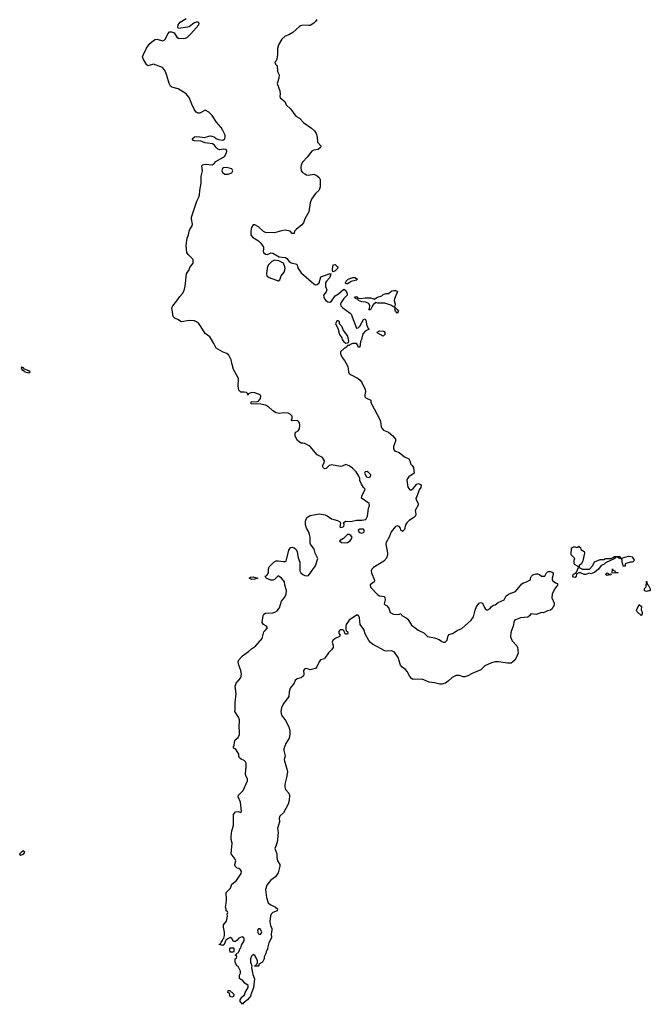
# Model space of a CAD drawing. Header units: inches. Extents: x 2535814 to 2694957, y 540737 to 728403.
# Tile 11 of 106: x 2573785 to 2580874, y 615798 to 626869. Entities that reach past the tile are written whole.
import ezdxf

# ---------------------------------------------------------------- set-up
doc = ezdxf.new("R2010")
doc.units = ezdxf.units.IN
doc.header["$MEASUREMENT"] = 0
for name, color, linetype in [('C5671', 7, 'Continuous'), ('C5672', 7, 'Continuous'), ('C5682', 7, 'Continuous')]:
    doc.layers.add(name, color=color, linetype=linetype)

msp = doc.modelspace()

# ---------------------------------------------------------------- linework, layer by layer
at = {"layer": 'C5671', "color": 5, "elevation": 20}
for points in [[(2577381, 620000), (2577374, 619990), (2577374, 619970), (2577386, 619950), (2577381, 619939), (2577372, 619930), (2577330, 619911), (2577304, 619890), (2577299, 619870), (2577310, 619830), (2577308, 619810), (2577290, 619784), (2577255, 619750), (2577216, 619690), (2577210, 619684), (2577167, 619673), (2577150, 619649), (2577127, 619593), (2577110, 619575), (2577050, 619558), (2577014, 619574), (2576990, 619569), (2576976, 619550), (2576981, 619510), (2576976, 619490), (2576951, 619470), (2576904, 619456), (2576883, 619437), (2576870, 619409), (2576827, 619353), (2576814, 619310), (2576810, 619259), (2576748, 619172), (2576730, 619130), (2576722, 619090), (2576730, 619050), (2576773, 618990), (2576810, 618916), (2576821, 618870), (2576821, 618830), (2576813, 618790), (2576776, 618730), (2576756, 618670), (2576754, 618650), (2576768, 618590), (2576760, 618550), (2576762, 618530), (2576790, 618445), (2576795, 618410), (2576786, 618350), (2576765, 618275), (2576764, 618244), (2576774, 618214), (2576810, 618171), (2576819, 618150), (2576816, 618090), (2576805, 618050), (2576751, 617950), (2576710, 617914), (2576703, 617890), (2576707, 617850), (2576685, 617775), (2576690, 617730), (2576678, 617622), (2576670, 617586), (2576652, 617550), (2576675, 617490), (2576676, 617450), (2576684, 617410), (2576708, 617370), (2576708, 617350), (2576690, 617278), (2576661, 617230), (2576610, 617193), (2576588, 617172), (2576564, 617136), (2576547, 617090), (2576559, 616999), (2576580, 616940), (2576600, 616920), (2576662, 616890), (2576685, 616870), (2576678, 616850), (2576631, 616829), (2576611, 616810), (2576606, 616794), (2576599, 616730), (2576605, 616685), (2576619, 616650), (2576621, 616630), (2576614, 616590), (2576616, 616550), (2576610, 616530), (2576587, 616490), (2576572, 616430), (2576572, 616410), (2576558, 616402), (2576552, 616370), (2576532, 616330), (2576532, 616310), (2576514, 616270), (2576474, 616250), (2576474, 616230), (2576470, 616226), (2576430, 616226), (2576426, 616230), (2576442, 616238), (2576446, 616250), (2576458, 616262), (2576458, 616290), (2576430, 616348), (2576410, 616358), (2576390, 616338), (2576381, 616310), (2576381, 616270), (2576394, 616230), (2576392, 616210), (2576406, 616134), (2576426, 616086), (2576415, 615985), (2576390, 615928), (2576379, 615890), (2576347, 615850), (2576298, 615810), (2576290, 615798), (2576265, 615830), (2576264, 615850), (2576283, 615877), (2576314, 615906), (2576319, 615930), (2576354, 615986), (2576352, 616010), (2576315, 616035), (2576290, 616068), (2576275, 616075), (2576258, 616090), (2576256, 616124), (2576268, 616150), (2576268, 616170), (2576242, 616222), (2576226, 616230), (2576208, 616270), (2576206, 616310), (2576222, 616318), (2576226, 616330), (2576222, 616342), (2576206, 616350), (2576222, 616358), (2576227, 616373), (2576242, 616378), (2576247, 616393), (2576258, 616402), (2576260, 616420), (2576270, 616434), (2576278, 616462), (2576309, 616510), (2576310, 616538), (2576305, 616545), (2576285, 616555), (2576250, 616542), (2576230, 616518), (2576210, 616506), (2576190, 616506), (2576170, 616538), (2576150, 616548), (2576124, 616536), (2576101, 616519), (2576082, 616470), (2576070, 616458), (2576029, 616470), (2576042, 616478), (2576050, 616498), (2576066, 616514), (2576070, 616532), (2576079, 616541), (2576089, 616570), (2576089, 616610), (2576076, 616664), (2576075, 616690), (2576109, 616731), (2576122, 616790), (2576118, 616810), (2576126, 616830), (2576122, 616842), (2576108, 616850), (2576107, 616867), (2576098, 616890), (2576104, 616910), (2576109, 616970), (2576106, 617054), (2576155, 617105), (2576169, 617150), (2576223, 617190), (2576276, 617270), (2576277, 617290), (2576269, 617310), (2576250, 617324), (2576230, 617329), (2576209, 617350), (2576202, 617370), (2576216, 617410), (2576209, 617430), (2576161, 617490), (2576173, 617610), (2576164, 617650), (2576162, 617690), (2576169, 617750), (2576179, 617770), (2576187, 617813), (2576190, 617932), (2576210, 617961), (2576244, 617964), (2576270, 617954), (2576278, 617970), (2576266, 618070), (2576243, 618130), (2576246, 618150), (2576298, 618202), (2576348, 618310), (2576346, 618330), (2576328, 618370), (2576324, 618390), (2576330, 618470), (2576330, 618510), (2576325, 618525), (2576310, 618539), (2576275, 618555), (2576255, 618570), (2576249, 618589), (2576249, 618610), (2576239, 618630), (2576210, 618669), (2576196, 618676), (2576186, 618690), (2576197, 618703), (2576201, 618750), (2576209, 618770), (2576243, 618797), (2576258, 618830), (2576258, 618870), (2576252, 618910), (2576256, 618996), (2576245, 619025), (2576205, 619090), (2576209, 619110), (2576206, 619190), (2576218, 619290), (2576206, 619374), (2576217, 619410), (2576270, 619470), (2576278, 619510), (2576270, 619550), (2576249, 619610), (2576243, 619650), (2576249, 619670), (2576290, 619715), (2576357, 619763), (2576390, 619793), (2576437, 619823), (2576510, 619911), (2576530, 619985), (2576543, 620000)], [(2577457, 620000), (2577458, 619998), (2577470, 619990), (2577475, 619970), (2577470, 619959), (2577450, 619959), (2577444, 619964), (2577434, 619994), (2577427, 620000)], [(2579315, 620000), (2579306, 619974), (2579303, 619930), (2579323, 619883), (2579374, 619830), (2579382, 619810), (2579390, 619750), (2579374, 619710), (2579350, 619669), (2579330, 619647), (2579310, 619635), (2579270, 619632), (2579168, 619648), (2579130, 619647), (2579090, 619638), (2579015, 619605), (2578970, 619558), (2578870, 619516), (2578824, 619490), (2578790, 619479), (2578770, 619480), (2578730, 619495), (2578690, 619494), (2578646, 619474), (2578603, 619430), (2578573, 619410), (2578530, 619396), (2578510, 619396), (2578450, 619412), (2578390, 619419), (2578310, 619453), (2578210, 619449), (2578190, 619460), (2578170, 619484), (2578141, 619541), (2578123, 619563), (2578085, 619590), (2578067, 619610), (2578039, 619699), (2577998, 619758), (2577970, 619772), (2577910, 619768), (2577890, 619773), (2577750, 619849), (2577730, 619865), (2577711, 619890), (2577670, 619965), (2577659, 620000)], [(2578272, 620000), (2578330, 619973), (2578370, 619933), (2578450, 619919), (2578499, 619899), (2578530, 619879), (2578550, 619871), (2578569, 619871), (2578589, 619891), (2578597, 619930), (2578610, 619956), (2578650, 619966), (2578702, 620000)]]:
    msp.add_lwpolyline(points, dxfattribs=at)
at = {"layer": 'C5671', "color": 5}
for points, elevation in [([(2573830, 617522), (2573810, 617513), (2573785, 617485), (2573790, 617474), (2573794, 617474), (2573830, 617487), (2573842, 617510)], 40), ([(2576490, 616648), (2576470, 616648), (2576458, 616630), (2576461, 616610), (2576470, 616592), (2576490, 616582), (2576495, 616585), (2576507, 616613)], 20), ([(2576150, 616386), (2576146, 616410), (2576146, 616430), (2576150, 616434), (2576190, 616434), (2576194, 616430), (2576194, 616390), (2576190, 616386)], 20), ([(2576170, 615878), (2576146, 615890), (2576142, 615922), (2576126, 615930), (2576130, 615952), (2576150, 615954), (2576158, 615938), (2576170, 615934), (2576191, 615911), (2576190, 615886)], 20)]:
    msp.add_lwpolyline(points, close=True, dxfattribs=dict(at, elevation=elevation))
at = {"layer": 'C5672', "color": 5, "elevation": 20}
for points in [[(2576543, 620000), (2576570, 620030), (2576561, 620050), (2576525, 620070), (2576512, 620090), (2576522, 620170), (2576530, 620186), (2576550, 620194), (2576630, 620199), (2576654, 620207), (2576678, 620222), (2576704, 620256), (2576730, 620331), (2576764, 620376), (2576781, 620410), (2576784, 620450), (2576765, 620510), (2576761, 620550), (2576730, 620589), (2576690, 620614), (2576650, 620574), (2576630, 620566), (2576610, 620567), (2576555, 620590), (2576546, 620610), (2576562, 620618), (2576581, 620650), (2576581, 620690), (2576590, 620716), (2576641, 620770), (2576670, 620783), (2576690, 620785), (2576750, 620775), (2576770, 620776), (2576779, 620781), (2576786, 620794), (2576810, 620906), (2576830, 620933), (2576850, 620938), (2576870, 620932), (2576890, 620916), (2576906, 620890), (2576917, 620817), (2576935, 620770), (2576933, 620673), (2576945, 620650), (2576969, 620629), (2576990, 620618), (2577010, 620615), (2577030, 620621), (2577111, 620729), (2577137, 620810), (2577108, 620870), (2577094, 620914), (2577055, 620970), (2577050, 620984), (2577050, 621050), (2577042, 621082), (2577033, 621113), (2577008, 621150), (2576997, 621190), (2576998, 621230), (2577013, 621270), (2577050, 621294), (2577150, 621314), (2577220, 621300), (2577243, 621290), (2577290, 621257), (2577356, 621236), (2577383, 621223), (2577394, 621210), (2577390, 621206), (2577385, 621165), (2577390, 621158), (2577410, 621161), (2577428, 621170), (2577434, 621194), (2577426, 621210), (2577446, 621230), (2577508, 621228), (2577570, 621242), (2577630, 621243), (2577675, 621250), (2577695, 621285), (2577707, 621373), (2577719, 621410), (2577714, 621430), (2577628, 621490), (2577633, 621510), (2577668, 621590), (2577649, 621609), (2577626, 621646), (2577610, 621686), (2577609, 621710), (2577598, 621738), (2577566, 621786), (2577526, 621826), (2577490, 621854), (2577450, 621869), (2577410, 621849), (2577390, 621845), (2577290, 621864), (2577264, 621856), (2577230, 621822), (2577210, 621818), (2577195, 621835), (2577189, 621850), (2577209, 621890), (2577212, 621910), (2577190, 621945), (2577130, 621977), (2577050, 622069), (2577038, 622078), (2576990, 622103), (2576970, 622109), (2576949, 622109), (2576930, 622118), (2576910, 622138), (2576889, 622170), (2576881, 622190), (2576882, 622218), (2576889, 622231), (2576914, 622246), (2576931, 622270), (2576935, 622310), (2576930, 622335), (2576921, 622350), (2576910, 622361), (2576850, 622358), (2576842, 622370), (2576849, 622390), (2576849, 622410), (2576829, 622430), (2576803, 622443), (2576750, 622450), (2576702, 622442), (2576670, 622447), (2576630, 622470), (2576578, 622518), (2576550, 622534), (2576495, 622545), (2576389, 622550), (2576386, 622570), (2576390, 622574), (2576450, 622571), (2576470, 622578), (2576494, 622610), (2576496, 622636), (2576489, 622649), (2576430, 622673), (2576390, 622678), (2576358, 622662), (2576350, 622648), (2576347, 622667), (2576336, 622676), (2576310, 622682), (2576270, 622682), (2576250, 622702), (2576242, 622750), (2576244, 622830), (2576237, 622850), (2576190, 622935), (2576173, 622990), (2576163, 623043), (2576136, 623096), (2576115, 623115), (2576074, 623130), (2575995, 623175), (2575969, 623229), (2575929, 623290), (2575924, 623304), (2575870, 623341), (2575820, 623420), (2575795, 623455), (2575773, 623473), (2575750, 623482), (2575690, 623488), (2575606, 623470), (2575594, 623474), (2575570, 623495), (2575530, 623513), (2575512, 623532), (2575497, 623630), (2575506, 623650), (2575553, 623707), (2575584, 623756), (2575616, 623790), (2575635, 623825), (2575647, 623873), (2575661, 624010), (2575670, 624031), (2575685, 624050), (2575697, 624083), (2575734, 624130), (2575734, 624174), (2575679, 624230), (2575665, 624250), (2575658, 624330), (2575669, 624411), (2575684, 624450), (2575690, 624492), (2575697, 624510), (2575725, 624550), (2575729, 624570), (2575715, 624630), (2575716, 624650), (2575776, 624830), (2575795, 624865), (2575805, 624895), (2575809, 624950), (2575824, 625030), (2575824, 625110), (2575841, 625170), (2575834, 625226), (2575844, 625236), (2575870, 625243), (2575950, 625235), (2575970, 625250), (2575990, 625276), (2576088, 625330), (2576109, 625370), (2576114, 625390), (2576106, 625410), (2576072, 625412), (2576034, 625406), (2576013, 625413), (2575993, 625430), (2575970, 625462), (2575953, 625473), (2575870, 625484), (2575823, 625503), (2575750, 625505), (2575739, 625510), (2575726, 625530), (2575749, 625550), (2575770, 625554), (2575810, 625553), (2575863, 625543), (2575910, 625559), (2575930, 625562), (2575970, 625550), (2575994, 625534), (2576022, 625522), (2576070, 625515), (2576091, 625529), (2576096, 625550), (2576094, 625570), (2576070, 625624), (2576050, 625656), (2575997, 625717), (2575950, 625790), (2575910, 625830), (2575870, 625850), (2575810, 625816), (2575790, 625816), (2575781, 625821), (2575770, 625830), (2575750, 625857), (2575719, 625919), (2575692, 625992), (2575656, 626036), (2575566, 626090), (2575494, 626110), (2575481, 626121), (2575464, 626150), (2575441, 626241), (2575423, 626283), (2575410, 626310), (2575391, 626331), (2575290, 626367), (2575230, 626351), (2575218, 626358), (2575210, 626363), (2575173, 626430), (2575167, 626450), (2575172, 626470), (2575210, 626550), (2575250, 626600), (2575290, 626636), (2575310, 626646), (2575330, 626648), (2575390, 626631), (2575410, 626637), (2575426, 626654), (2575452, 626708), (2575471, 626731), (2575491, 626731), (2575521, 626721), (2575553, 626673), (2575570, 626661), (2575630, 626658), (2575650, 626662), (2575670, 626673), (2575710, 626710), (2575799, 626810), (2575804, 626830), (2575797, 626837), (2575790, 626841), (2575770, 626840), (2575743, 626830), (2575692, 626788), (2575677, 626783), (2575570, 626769), (2575564, 626784), (2575566, 626810), (2575590, 626842), (2575657, 626883)], [(2577124, 626870), (2577112, 626848), (2577092, 626828), (2577050, 626805), (2577030, 626802), (2576970, 626806), (2576941, 626799), (2576930, 626793), (2576856, 626724), (2576810, 626699), (2576770, 626684), (2576731, 626649), (2576693, 626587), (2576683, 626543), (2576683, 626477), (2576675, 626425), (2576670, 626406), (2576654, 626390), (2576662, 626370), (2576678, 626350), (2576685, 626285), (2576702, 626250), (2576698, 626210), (2576681, 626150), (2576711, 626069), (2576714, 626030), (2576708, 626010), (2576715, 625990), (2576766, 625950), (2576781, 625910), (2576830, 625866), (2576890, 625783), (2576930, 625763), (2576980, 625710), (2577067, 625650), (2577100, 625620), (2577117, 625590), (2577128, 625550), (2577132, 625490), (2577171, 625450), (2577166, 625430), (2577139, 625410), (2577090, 625402), (2577070, 625392), (2577017, 625323), (2576970, 625270), (2576950, 625235), (2576945, 625210), (2576950, 625170), (2576966, 625150), (2576990, 625135), (2577010, 625125), (2577030, 625122), (2577090, 625131), (2577130, 625114), (2577150, 625096), (2577163, 625070), (2577163, 624990), (2577156, 624964), (2577147, 624950), (2577110, 624915), (2577065, 624850), (2577050, 624810), (2577036, 624710), (2576991, 624630), (2576974, 624586), (2576958, 624562), (2576892, 624510), (2576874, 624490), (2576870, 624466), (2576850, 624466), (2576826, 624490), (2576770, 624503), (2576730, 624496), (2576650, 624474), (2576550, 624477), (2576526, 624486), (2576470, 624540), (2576430, 624564), (2576410, 624563), (2576390, 624534), (2576384, 624490), (2576385, 624450), (2576402, 624422), (2576470, 624384), (2576497, 624357), (2576525, 624310), (2576527, 624290), (2576522, 624270), (2576527, 624250), (2576550, 624231), (2576570, 624227), (2576610, 624246), (2576630, 624243), (2576701, 624201), (2576774, 624194), (2576790, 624185), (2576816, 624150), (2576836, 624136), (2576899, 624119), (2576917, 624070), (2576950, 624022), (2577090, 623897), (2577110, 623889), (2577130, 623890), (2577153, 623910), (2577170, 623976), (2577275, 624015), (2577282, 624010), (2577270, 623970), (2577233, 623930), (2577222, 623910), (2577222, 623870), (2577237, 623830), (2577231, 623810), (2577202, 623770), (2577204, 623750), (2577212, 623730), (2577230, 623706), (2577250, 623696), (2577270, 623694), (2577290, 623702), (2577330, 623763), (2577370, 623788), (2577430, 623838), (2577435, 623835), (2577450, 623825), (2577467, 623790), (2577465, 623770), (2577428, 623732), (2577398, 623690), (2577390, 623670), (2577396, 623650), (2577416, 623630), (2577499, 623570), (2577510, 623557), (2577570, 623402), (2577590, 623405), (2577610, 623423), (2577650, 623499), (2577670, 623505), (2577677, 623490), (2577687, 623427), (2577701, 623401), (2577714, 623390), (2577670, 623367), (2577642, 623338), (2577628, 623272), (2577618, 623250), (2577610, 623186), (2577590, 623186), (2577588, 623210), (2577570, 623228), (2577530, 623228), (2577502, 623218), (2577490, 623206), (2577470, 623206), (2577462, 623190), (2577430, 623169), (2577390, 623133), (2577391, 623110), (2577410, 623071), (2577436, 623036), (2577474, 622970), (2577480, 622910), (2577490, 622891), (2577510, 622875), (2577590, 622834), (2577614, 622814), (2577630, 622790), (2577670, 622710), (2577673, 622690), (2577664, 622650), (2577666, 622630), (2577678, 622618), (2577731, 622591), (2577731, 622570), (2577739, 622550), (2577834, 622374), (2577843, 622350), (2577848, 622290), (2577855, 622275), (2577874, 622254), (2577931, 622230), (2577978, 622190), (2578010, 622154), (2578011, 622130), (2577987, 622070), (2577988, 622050), (2577995, 622030), (2578010, 622017), (2578050, 622002), (2578110, 621954), (2578159, 621930), (2578171, 621910), (2578182, 621870), (2578197, 621857), (2578213, 621833), (2578218, 621770), (2578161, 621730), (2578143, 621710), (2578137, 621690), (2578150, 621612), (2578158, 621598), (2578170, 621581), (2578190, 621581), (2578210, 621596), (2578250, 621647), (2578270, 621654), (2578290, 621643), (2578297, 621630), (2578295, 621610), (2578276, 621584), (2578251, 621509), (2578238, 621490), (2578242, 621470), (2578266, 621430), (2578266, 621410), (2578231, 621350), (2578239, 621310), (2578234, 621290), (2578215, 621270), (2578163, 621237), (2578136, 621210), (2578124, 621190), (2578110, 621135), (2578090, 621114), (2578070, 621129), (2578065, 621150), (2578051, 621171), (2578030, 621178), (2578010, 621170), (2577960, 621110), (2577937, 621050), (2577905, 620990), (2577902, 620970), (2577919, 620870), (2577918, 620850), (2577907, 620813), (2577878, 620782), (2577761, 620710), (2577743, 620690), (2577737, 620670), (2577740, 620650), (2577774, 620566), (2577771, 620549), (2577725, 620515), (2577727, 620490), (2577810, 620401), (2577830, 620391), (2577882, 620382), (2577890, 620374), (2577894, 620346), (2577882, 620302), (2577892, 620290), (2577910, 620281), (2577933, 620253), (2577950, 620203), (2577986, 620186), (2578030, 620181), (2578055, 620185), (2578070, 620192), (2578082, 620170), (2578130, 620144), (2578148, 620128), (2578190, 620061), (2578232, 620032), (2578264, 620004), (2578272, 620000)], [(2580000, 620836), (2579986, 620850), (2579989, 620930), (2580000, 620936)], [(2578702, 620000), (2578710, 620005), (2578756, 620024), (2578861, 620119), (2578885, 620155), (2578905, 620230), (2578921, 620270), (2578950, 620308), (2578970, 620315), (2578986, 620310), (2579010, 620258), (2579022, 620242), (2579030, 620235), (2579050, 620235), (2579060, 620240), (2579074, 620250), (2579090, 620271), (2579110, 620285), (2579130, 620291), (2579165, 620315), (2579233, 620347), (2579255, 620390), (2579286, 620414), (2579359, 620441), (2579430, 620527), (2579450, 620538), (2579476, 620544), (2579526, 620570), (2579528, 620590), (2579538, 620610), (2579555, 620625), (2579590, 620639), (2579610, 620638), (2579630, 620632), (2579650, 620612), (2579687, 620613), (2579708, 620650), (2579720, 620660), (2579730, 620665), (2579750, 620665), (2579770, 620658), (2579782, 620650), (2579782, 620630), (2579771, 620590), (2579772, 620570), (2579780, 620560), (2579810, 620538), (2579831, 620531), (2579831, 620511), (2579796, 620464), (2579770, 620410), (2579766, 620370), (2579794, 620310), (2579790, 620275), (2579777, 620263), (2579770, 620245), (2579751, 620230), (2579717, 620223), (2579690, 620207), (2579670, 620201), (2579650, 620205), (2579590, 620181), (2579531, 620189), (2579521, 620170), (2579498, 620150), (2579416, 620143), (2579358, 620122), (2579343, 620110), (2579333, 620050), (2579315, 620000)], [(2577659, 620000), (2577654, 620014), (2577611, 620070), (2577604, 620144), (2577595, 620170), (2577590, 620175), (2577570, 620175), (2577490, 620116), (2577457, 620070), (2577450, 620050), (2577452, 620012), (2577457, 620000)], [(2577427, 620000), (2577415, 620010), (2577387, 620010), (2577381, 620000)]]:
    msp.add_lwpolyline(points, dxfattribs=at)
at = {"layer": 'C5672', "color": 5}
for points, elevation in [([(2576110, 625207), (2576077, 625203), (2576066, 625194), (2576058, 625170), (2576065, 625150), (2576091, 625131), (2576130, 625131), (2576170, 625147), (2576182, 625170), (2576178, 625178), (2576169, 625190), (2576141, 625201)], 20), ([(2576650, 624163), (2576621, 624150), (2576579, 624110), (2576566, 624074), (2576559, 624010), (2576565, 623990), (2576591, 623970), (2576690, 623931), (2576710, 623945), (2576723, 623990), (2576760, 624030), (2576770, 624070), (2576767, 624090), (2576749, 624130), (2576699, 624159)], 20), ([(2577310, 624035), (2577302, 624042), (2577301, 624061), (2577310, 624111), (2577330, 624118), (2577350, 624096), (2577362, 624090), (2577359, 624070), (2577330, 624046)], 20), ([(2577450, 623898), (2577446, 623910), (2577454, 623930), (2577479, 623950), (2577529, 623970), (2577552, 623970), (2577581, 623950), (2577570, 623939), (2577510, 623924), (2577490, 623910), (2577470, 623899)], 20), ([(2577990, 623638), (2577958, 623658), (2577890, 623683), (2577810, 623683), (2577790, 623689), (2577759, 623661), (2577743, 623637), (2577730, 623605), (2577710, 623606), (2577718, 623622), (2577723, 623650), (2577713, 623670), (2577702, 623682), (2577674, 623694), (2577630, 623698), (2577595, 623710), (2577585, 623725), (2577568, 623730), (2577549, 623751), (2577570, 623756), (2577581, 623741), (2577613, 623733), (2577670, 623740), (2577730, 623741), (2577755, 623735), (2577770, 623725), (2577808, 623750), (2577857, 623763), (2577870, 623778), (2577906, 623790), (2577930, 623791), (2577970, 623819), (2577990, 623824), (2578010, 623823), (2578031, 623811), (2577998, 623730), (2577996, 623710), (2578005, 623670), (2578000, 623640)], 20), ([(2578030, 623568), (2578009, 623590), (2578003, 623617), (2578007, 623627), (2578002, 623638), (2578030, 623612), (2578042, 623590)], 20), ([(2577350, 623484), (2577337, 623450), (2577361, 623401), (2577380, 623330), (2577405, 623290), (2577411, 623271), (2577430, 623245), (2577450, 623232), (2577470, 623234), (2577482, 623238), (2577487, 623253), (2577475, 623310), (2577422, 623382), (2577410, 623414), (2577382, 623450), (2577379, 623470), (2577370, 623482)], 20), ([(2577870, 623309), (2577810, 623345), (2577804, 623350), (2577805, 623355), (2577830, 623370), (2577870, 623367), (2577881, 623361), (2577890, 623350), (2577890, 623330)], 20), ([(2573810, 622966), (2573802, 622958), (2573810, 622934), (2573838, 622918), (2573842, 622910), (2573890, 622898), (2573902, 622910), (2573890, 622922), (2573840, 622940), (2573830, 622955), (2573818, 622958)], 40), ([(2577690, 621788), (2577670, 621786), (2577662, 621770), (2577682, 621730), (2577703, 621723), (2577730, 621728), (2577734, 621750), (2577710, 621774)], 20), ([(2577490, 621079), (2577470, 621079), (2577426, 621034), (2577382, 621010), (2577402, 620990), (2577450, 620986), (2577470, 620991), (2577499, 621010), (2577515, 621030), (2577522, 621050), (2577508, 621070)], 20), ([(2577650, 621139), (2577610, 621139), (2577592, 621130), (2577598, 621110), (2577610, 621101), (2577630, 621096), (2577650, 621101), (2577656, 621110), (2577657, 621130)], 20), ([(2576395, 620575), (2576366, 620590), (2576378, 620602), (2576410, 620606), (2576462, 620590), (2576450, 620587), (2576430, 620577)], 20)]:
    msp.add_lwpolyline(points, close=True, dxfattribs=dict(at, elevation=elevation))
at = {"layer": 'C5682', "color": 5, "elevation": 20}
msp.add_lwpolyline([(2580000, 620936), (2580010, 620942), (2580030, 620942), (2580050, 620934), (2580062, 620938), (2580066, 620950), (2580074, 620950), (2580078, 620938), (2580090, 620934), (2580092, 620912), (2580131, 620890), (2580136, 620870), (2580117, 620783), (2580102, 620750), (2580074, 620730), (2580074, 620710), (2580110, 620691), (2580190, 620692), (2580228, 620730), (2580248, 620772), (2580310, 620798), (2580350, 620798), (2580370, 620812), (2580430, 620812), (2580458, 620822), (2580473, 620833), (2580527, 620833), (2580534, 620830), (2580538, 620818), (2580550, 620814), (2580630, 620835), (2580654, 620834), (2580672, 620830), (2580692, 620790), (2580685, 620775), (2580671, 620769), (2580650, 620769), (2580604, 620756), (2580593, 620747), (2580590, 620726), (2580570, 620726), (2580567, 620747), (2580558, 620770), (2580556, 620796), (2580550, 620806), (2580526, 620810), (2580522, 620822), (2580490, 620826), (2580478, 620822), (2580474, 620810), (2580370, 620762), (2580350, 620744), (2580322, 620730), (2580291, 620690), (2580250, 620655), (2580210, 620638), (2580190, 620646), (2580151, 620629), (2580130, 620629), (2580090, 620649), (2580070, 620649), (2580044, 620636), (2580041, 620610), (2580030, 620595), (2580010, 620602), (2580002, 620610), (2580003, 620617), (2580008, 620630), (2580030, 620645), (2580036, 620644), (2580045, 620655), (2580066, 620710), (2580062, 620722), (2580022, 620742), (2580018, 620750), (2580018, 620790), (2580026, 620810), (2580000, 620836)], dxfattribs=at)
for points in [[(2580410, 620634), (2580434, 620634), (2580430, 620628), (2580413, 620627), (2580390, 620618), (2580369, 620630), (2580390, 620651)], [(2580446, 620646), (2580450, 620694), (2580458, 620678), (2580474, 620670), (2580478, 620658), (2580510, 620654), (2580514, 620650), (2580510, 620648)], [(2580830, 620438), (2580808, 620448), (2580810, 620472), (2580828, 620492), (2580830, 620554), (2580834, 620550), (2580838, 620518), (2580850, 620514), (2580874, 620470), (2580874, 620450), (2580870, 620448), (2580853, 620447)], [(2580770, 620168), (2580728, 620210), (2580718, 620230), (2580750, 620292), (2580774, 620270), (2580773, 620233), (2580782, 620210), (2580782, 620190)]]:
    msp.add_lwpolyline(points, close=True, dxfattribs=at)

doc.saveas('drawing.dxf')
